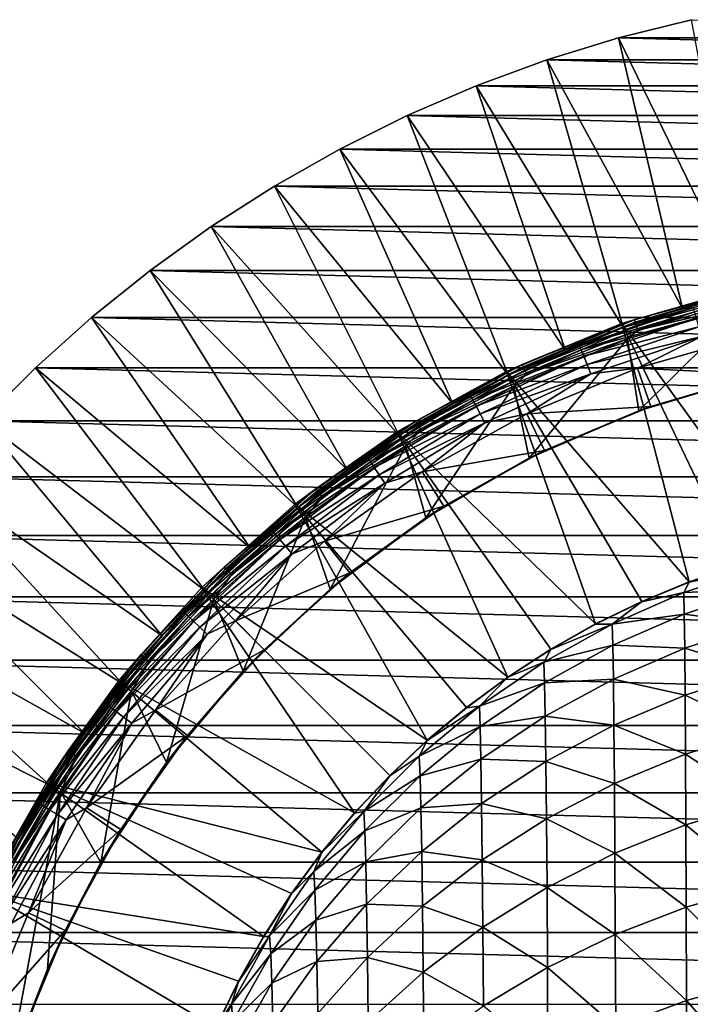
# Model space of a CAD drawing. Header units: metres. Extents: x -25 to 70, y -235 to 25.
# Tile 30 of 89: x -18 to -5, y 7 to 25. Entities that reach past the tile are written whole.
import ezdxf

# ---------------------------------------------------------------- set-up
doc = ezdxf.new("R2010")
doc.units = ezdxf.units.M
doc.layers.add('solid_10481012', color=7, linetype='CONTINUOUS')

msp = doc.modelspace()

# ---------------------------------------------------------------- linework, layer by layer
at = {"layer": 'solid_10481012'}
for points in [[(-6.781831, 24.425995), (-5.449512, 24.757328), (6.781831, 24.425995)], [(-4.511946, 19.768127, 145.241302), (-5.449512, 24.757328), (-6.781831, 24.425995)], [(-8.09435, 24.022987), (-6.781831, 24.425995), (8.09435, 24.022987)], [(-5.613256, 19.484043, 145.241302), (-6.781831, 24.425995), (-8.09435, 24.022987)], [(-6.781831, 24.425995), (6.781831, 24.425995), (8.09435, 24.022987)], [(-5.613256, 19.484043, 145.241302), (-4.511946, 19.768127, 145.241302), (-6.781831, 24.425995)], [(-9.382946, 23.549582), (-8.09435, 24.022987), (9.382946, 23.549582)], [(-6.696904, 19.138653, 145.241302), (-8.09435, 24.022987), (-9.382946, 23.549582)], [(-8.09435, 24.022987), (8.09435, 24.022987), (9.382946, 23.549582)], [(-6.696904, 19.138653, 145.241302), (-5.613256, 19.484043, 145.241302), (-8.09435, 24.022987)], [(-10.644196, 23.007034), (-9.382946, 23.549582), (10.644196, 23.007034)], [(-7.759481, 18.733046, 145.241302), (-9.382946, 23.549582), (-10.644196, 23.007034)], [(-9.382946, 23.549582), (9.382946, 23.549582), (10.644196, 23.007034)], [(-7.759481, 18.733046, 145.241302), (-6.696904, 19.138653, 145.241302), (-9.382946, 23.549582)], [(-11.87421, 22.396997), (-10.644196, 23.007034), (11.87421, 22.396997)], [(-8.797645, 18.268497, 145.241302), (-10.644196, 23.007034), (-11.87421, 22.396997)], [(-10.644196, 23.007034), (10.644196, 23.007034), (11.87421, 22.396997)], [(-8.797645, 18.268497, 145.241302), (-7.759481, 18.733046, 145.241302), (-10.644196, 23.007034)], [(-13.06922, 21.721371), (-11.87421, 22.396997), (13.06922, 21.721371)], [(-9.808127, 17.746469, 145.241302), (-11.87421, 22.396997), (-13.06922, 21.721371)], [(-11.87421, 22.396997), (11.87421, 22.396997), (13.06922, 21.721371)], [(-9.808127, 17.746469, 145.241302), (-8.797645, 18.268497, 145.241302), (-11.87421, 22.396997)], [(-14.226094, 20.981915), (-13.06922, 21.721371), (14.226094, 20.981915)], [(-10.787749, 17.168606, 145.241302), (-13.06922, 21.721371), (-14.226094, 20.981915)], [(-13.06922, 21.721371), (13.06922, 21.721371), (14.226094, 20.981915)], [(-10.787749, 17.168606, 145.241302), (-9.808127, 17.746469, 145.241302), (-13.06922, 21.721371)], [(-15.341186, 20.180944), (-14.226094, 20.981915), (15.341186, 20.180944)], [(-11.73343, 16.536722, 145.241302), (-14.226094, 20.981915), (-15.341186, 20.180944)], [(-14.226094, 20.981915), (14.226094, 20.981915), (15.341186, 20.180944)], [(-11.73343, 16.536722, 145.241302), (-10.787749, 17.168606, 145.241302), (-14.226094, 20.981915)], [(-16.41123, 19.320818), (-15.341186, 20.180944), (16.41123, 19.320818)], [(-12.642193, 15.852808, 145.241302), (-15.341186, 20.180944), (-16.41123, 19.320818)], [(-15.341186, 20.180944), (15.341186, 20.180944), (16.41123, 19.320818)], [(-12.642193, 15.852808, 145.241302), (-11.73343, 16.536722, 145.241302), (-15.341186, 20.180944)], [(-4.528981, 19.842764, 146.860336), (-6.722189, 19.210913, 146.860336), (-3.706355, 15.053555, 287.459686)], [(-6.494913, 19.276215, 146.765198), (-6.722189, 19.210913, 146.860336), (-4.528981, 19.842764, 146.860336)], [(-4.372714, 19.86544, 146.765198), (-6.494913, 19.276215, 146.765198), (-4.528981, 19.842764, 146.860336)], [(-6.481656, 19.236868, 146.67865), (-6.494913, 19.276215, 146.765198), (-4.372714, 19.86544, 146.765198)], [(-4.363789, 19.824892, 146.67865), (-6.481656, 19.236868, 146.67865), (-4.372714, 19.86544, 146.765198)], [(-6.460348, 19.173628, 146.609634), (-6.481656, 19.236868, 146.67865), (-4.363789, 19.824892, 146.67865)], [(-4.349443, 19.759718, 146.609634), (-6.460348, 19.173628, 146.609634), (-4.363789, 19.824892, 146.67865)], [(-6.43317, 19.092968, 146.565231), (-6.460348, 19.173628, 146.609634), (-4.349443, 19.759718, 146.609634)], [(-4.331145, 19.676592, 146.565231), (-6.43317, 19.092968, 146.565231), (-4.349443, 19.759718, 146.609634)], [(-4.331145, 19.676592, 146.565231), (-4.458097, 19.551409, 146.550003), (-6.43317, 19.092968, 146.565231)], [(-5.415855, 19.506149, 145.440598), (-4.511946, 19.768127, 145.241302), (-5.613256, 19.484043, 145.241302)], [(-5.415855, 19.506149, 145.440598), (-6.696904, 19.138653, 145.241302), (-7.493093, 18.806246, 145.440598)], [(-5.415855, 19.506149, 145.440598), (-7.493093, 18.806246, 145.440598), (-5.394072, 19.427689, 145.62558)], [(-7.493093, 18.806246, 145.440598), (-7.462954, 18.730602, 145.62558), (-5.394072, 19.427689, 145.62558)], [(-5.394072, 19.427689, 145.62558), (-7.462954, 18.730602, 145.62558), (-5.360579, 19.307062, 145.784256)], [(-5.415855, 19.506149, 145.440598), (-5.613256, 19.484043, 145.241302), (-6.696904, 19.138653, 145.241302)], [(-6.619149, 18.929319, 146.550003), (-4.458097, 19.551409, 146.550003), (-6.412943, 17.619213, 146.550003)], [(-6.43317, 19.092968, 146.565231), (-4.458097, 19.551409, 146.550003), (-6.619149, 18.929319, 146.550003)], [(-4.458097, 19.551409, 146.550003), (-4.32412, 18.244574, 146.550003), (-6.412943, 17.619213, 146.550003)], [(-17.433207, 18.403959), (-16.41123, 19.320818), (17.433207, 18.403959)], [(-13.511178, 15.119016, 145.241302), (-16.41123, 19.320818), (-17.433207, 18.403959)], [(-16.41123, 19.320818), (16.41123, 19.320818), (17.433207, 18.403959)], [(-13.511178, 15.119016, 145.241302), (-12.642193, 15.852808, 145.241302), (-16.41123, 19.320818)], [(-6.494913, 19.276215, 146.765198), (-8.540965, 18.460993, 146.765198), (-6.722189, 19.210913, 146.860336)], [(-8.523531, 18.423311, 146.67865), (-8.540965, 18.460993, 146.765198), (-6.494913, 19.276215, 146.765198)], [(-6.481656, 19.236868, 146.67865), (-8.523531, 18.423311, 146.67865), (-6.494913, 19.276215, 146.765198)], [(-8.49551, 18.362745, 146.609634), (-8.523531, 18.423311, 146.67865), (-6.481656, 19.236868, 146.67865)], [(-6.460348, 19.173628, 146.609634), (-8.49551, 18.362745, 146.609634), (-6.481656, 19.236868, 146.67865)], [(-7.462954, 18.730602, 145.62558), (-7.416616, 18.614302, 145.784256), (-5.360579, 19.307062, 145.784256)], [(-5.360579, 19.307062, 145.784256), (-7.416616, 18.614302, 145.784256), (-5.317517, 19.151964, 145.906494)], [(-6.722189, 19.210913, 146.860336), (-8.830861, 18.337471, 146.860336), (-5.493464, 14.497173, 287.460052)], [(-8.540965, 18.460993, 146.765198), (-8.830861, 18.337471, 146.860336), (-6.722189, 19.210913, 146.860336)], [(-8.459771, 18.285496, 146.565231), (-8.49551, 18.362745, 146.609634), (-6.460348, 19.173628, 146.609634)], [(-6.43317, 19.092968, 146.565231), (-8.459771, 18.285496, 146.565231), (-6.460348, 19.173628, 146.609634)], [(-6.43317, 19.092968, 146.565231), (-6.619149, 18.929319, 146.550003), (-8.459771, 18.285496, 146.565231)], [(-7.493093, 18.806246, 145.440598), (-6.696904, 19.138653, 145.241302), (-7.759481, 18.733046, 145.241302)], [(-7.416616, 18.614302, 145.784256), (-7.357037, 18.464769, 145.906494), (-5.317517, 19.151964, 145.906494)], [(-5.317517, 19.151964, 145.906494), (-7.357037, 18.464769, 145.906494), (-5.267633, 18.972298, 145.984497)], [(-6.722189, 19.210913, 146.860336), (-4.608058, 14.802437, 287.45993), (-3.706355, 15.053555, 287.459686)], [(-6.722189, 19.210913, 146.860336), (-5.493464, 14.497173, 287.460052), (-4.608058, 14.802437, 287.45993)], [(-8.697362, 18.068983, 146.550003), (-6.619149, 18.929319, 146.550003), (-8.415091, 16.755558, 146.550003)], [(-8.459771, 18.285496, 146.565231), (-6.619149, 18.929319, 146.550003), (-8.697362, 18.068983, 146.550003)], [(-6.619149, 18.929319, 146.550003), (-6.412943, 17.619213, 146.550003), (-8.415091, 16.755558, 146.550003)], [(-7.357037, 18.464769, 145.906494), (-7.28802, 18.291552, 145.984497), (-5.267633, 18.972298, 145.984497)], [(-5.267633, 18.972298, 145.984497), (-7.28802, 18.291552, 145.984497), (-6.437453, 18.397184, 146.013245)], [(-4.172267, 18.279898, 146.026184), (-4.337145, 19.002274, 146.013245), (-6.437453, 18.397184, 146.013245)], [(-5.267633, 18.972298, 145.984497), (-6.437453, 18.397184, 146.013245), (-4.337145, 19.002274, 146.013245)], [(-7.493093, 18.806246, 145.440598), (-8.797645, 18.268497, 145.241302), (-9.482481, 17.885857, 145.440598)], [(-7.493093, 18.806246, 145.440598), (-9.482481, 17.885857, 145.440598), (-7.462954, 18.730602, 145.62558)], [(-9.482481, 17.885857, 145.440598), (-9.44434, 17.813915, 145.62558), (-7.462954, 18.730602, 145.62558)], [(-7.462954, 18.730602, 145.62558), (-9.44434, 17.813915, 145.62558), (-7.416616, 18.614302, 145.784256)], [(-7.493093, 18.806246, 145.440598), (-7.759481, 18.733046, 145.241302), (-8.797645, 18.268497, 145.241302)], [(-9.44434, 17.813915, 145.62558), (-9.385699, 17.703306, 145.784256), (-7.416616, 18.614302, 145.784256)], [(-7.416616, 18.614302, 145.784256), (-9.385699, 17.703306, 145.784256), (-7.357037, 18.464769, 145.906494)], [(-18.403963, 17.433207), (-17.433207, 18.403959), (18.403963, 17.433207)], [(-14.337652, 14.337652, 145.241302), (-17.433207, 18.403959), (-18.403963, 17.433207)], [(-17.433207, 18.403959), (17.433207, 18.403959), (18.403963, 17.433207)], [(-14.337652, 14.337652, 145.241302), (-13.511178, 15.119016, 145.241302), (-17.433207, 18.403959)], [(-8.830861, 18.337471, 146.860336), (-10.82848, 17.233427, 146.860336), (-7.202415, 13.728477, 287.460327)], [(-10.486882, 17.429333, 146.765198), (-10.82848, 17.233427, 146.860336), (-8.830861, 18.337471, 146.860336)], [(-8.540965, 18.460993, 146.765198), (-10.486882, 17.429333, 146.765198), (-8.830861, 18.337471, 146.860336)], [(-10.465476, 17.393757, 146.67865), (-10.486882, 17.429333, 146.765198), (-8.540965, 18.460993, 146.765198)], [(-8.523531, 18.423311, 146.67865), (-10.465476, 17.393757, 146.67865), (-8.540965, 18.460993, 146.765198)], [(-10.431071, 17.336575, 146.609634), (-10.465476, 17.393757, 146.67865), (-8.523531, 18.423311, 146.67865)], [(-8.49551, 18.362745, 146.609634), (-10.431071, 17.336575, 146.609634), (-8.523531, 18.423311, 146.67865)], [(-10.38719, 17.263643, 146.565231), (-10.431071, 17.336575, 146.609634), (-8.49551, 18.362745, 146.609634)], [(-8.459771, 18.285496, 146.565231), (-10.38719, 17.263643, 146.565231), (-8.49551, 18.362745, 146.609634)], [(-9.385699, 17.703306, 145.784256), (-9.310303, 17.561092, 145.906494), (-7.357037, 18.464769, 145.906494)], [(-7.357037, 18.464769, 145.906494), (-9.310303, 17.561092, 145.906494), (-7.28802, 18.291552, 145.984497)], [(-8.830861, 18.337471, 146.860336), (-6.359499, 14.1387, 287.460175), (-5.493464, 14.497173, 287.460052)], [(-8.830861, 18.337471, 146.860336), (-7.202415, 13.728477, 287.460327), (-6.359499, 14.1387, 287.460175)], [(-6.192732, 17.697813, 146.026184), (-6.437453, 18.397184, 146.013245), (-8.456807, 17.560741, 146.013245)], [(-7.28802, 18.291552, 145.984497), (-8.456807, 17.560741, 146.013245), (-6.437453, 18.397184, 146.013245)], [(-6.192732, 17.697813, 146.026184), (-4.172267, 18.279898, 146.026184), (-6.437453, 18.397184, 146.013245)], [(-8.459771, 18.285496, 146.565231), (-8.697362, 18.068983, 146.550003), (-10.38719, 17.263643, 146.565231)], [(-9.482481, 17.885857, 145.440598), (-8.797645, 18.268497, 145.241302), (-9.808127, 17.746469, 145.241302)], [(-9.310303, 17.561092, 145.906494), (-9.222961, 17.396351, 145.984497), (-7.28802, 18.291552, 145.984497)], [(-7.28802, 18.291552, 145.984497), (-9.222961, 17.396351, 145.984497), (-8.456807, 17.560741, 146.013245)], [(-6.412943, 17.619213, 146.550003), (-4.32412, 18.244574, 146.550003), (-6.192732, 17.697813, 146.026184)], [(-4.32412, 18.244574, 146.550003), (-4.172267, 18.279898, 146.026184), (-6.192732, 17.697813, 146.026184)], [(-10.666078, 16.981375, 146.550003), (-8.697362, 18.068983, 146.550003), (-10.303377, 15.665342, 146.550003)], [(-10.38719, 17.263643, 146.565231), (-8.697362, 18.068983, 146.550003), (-10.666078, 16.981375, 146.550003)], [(-8.697362, 18.068983, 146.550003), (-8.415091, 16.755558, 146.550003), (-10.303377, 15.665342, 146.550003)], [(-9.482481, 17.885857, 145.440598), (-10.787749, 17.168606, 145.241302), (-11.360696, 16.755772, 145.440598)], [(-9.482481, 17.885857, 145.440598), (-11.360696, 16.755772, 145.440598), (-9.44434, 17.813915, 145.62558)], [(-11.360696, 16.755772, 145.440598), (-11.315, 16.688375, 145.62558), (-9.44434, 17.813915, 145.62558)], [(-9.44434, 17.813915, 145.62558), (-11.315, 16.688375, 145.62558), (-9.385699, 17.703306, 145.784256)], [(-9.482481, 17.885857, 145.440598), (-9.808127, 17.746469, 145.241302), (-10.787749, 17.168606, 145.241302)], [(-11.315, 16.688375, 145.62558), (-11.244744, 16.584757, 145.784256), (-9.385699, 17.703306, 145.784256)], [(-9.385699, 17.703306, 145.784256), (-11.244744, 16.584757, 145.784256), (-9.310303, 17.561092, 145.906494)], [(-8.13532, 16.893166, 146.026184), (-6.192732, 17.697813, 146.026184), (-8.456807, 17.560741, 146.013245)], [(-8.415091, 16.755558, 146.550003), (-6.412943, 17.619213, 146.550003), (-8.13532, 16.893166, 146.026184)], [(-6.412943, 17.619213, 146.550003), (-6.192732, 17.697813, 146.026184), (-8.13532, 16.893166, 146.026184)], [(-19.32082, 16.41123), (-18.403963, 17.433207), (19.32082, 16.41123)], [(-15.119016, 13.511178, 145.241302), (-18.403963, 17.433207), (-19.32082, 16.41123)], [(-18.403963, 17.433207), (18.403963, 17.433207), (19.32082, 16.41123)], [(-15.119016, 13.511178, 145.241302), (-14.337652, 14.337652, 145.241302), (-18.403963, 17.433207)], [(-11.244744, 16.584757, 145.784256), (-11.154413, 16.451529, 145.906494), (-9.310303, 17.561092, 145.906494)], [(-9.310303, 17.561092, 145.906494), (-11.154413, 16.451529, 145.906494), (-9.222961, 17.396351, 145.984497)], [(-8.13532, 16.893166, 146.026184), (-8.456807, 17.560741, 146.013245), (-10.369812, 16.50346, 146.013245)], [(-9.222961, 17.396351, 145.984497), (-10.369812, 16.50346, 146.013245), (-8.456807, 17.560741, 146.013245)], [(-10.486882, 17.429333, 146.765198), (-12.30985, 16.193331, 146.765198), (-10.82848, 17.233427, 146.860336)], [(-12.284723, 16.160276, 146.67865), (-12.30985, 16.193331, 146.765198), (-10.486882, 17.429333, 146.765198)], [(-10.465476, 17.393757, 146.67865), (-12.284723, 16.160276, 146.67865), (-10.486882, 17.429333, 146.765198)], [(-12.244337, 16.107151, 146.609634), (-12.284723, 16.160276, 146.67865), (-10.465476, 17.393757, 146.67865)], [(-10.431071, 17.336575, 146.609634), (-12.244337, 16.107151, 146.609634), (-10.465476, 17.393757, 146.67865)], [(-12.192827, 16.039391, 146.565231), (-12.244337, 16.107151, 146.609634), (-10.431071, 17.336575, 146.609634)], [(-10.38719, 17.263643, 146.565231), (-12.192827, 16.039391, 146.565231), (-10.431071, 17.336575, 146.609634)], [(-10.38719, 17.263643, 146.565231), (-10.666078, 16.981375, 146.550003), (-12.192827, 16.039391, 146.565231)], [(-11.154413, 16.451529, 145.906494), (-11.049773, 16.297195, 145.984497), (-9.222961, 17.396351, 145.984497)], [(-9.222961, 17.396351, 145.984497), (-11.049773, 16.297195, 145.984497), (-10.369812, 16.50346, 146.013245)], [(-10.82848, 17.233427, 146.860336), (-12.689924, 15.912662, 146.860336), (-8.805323, 12.759767, 287.460846)], [(-12.30985, 16.193331, 146.765198), (-12.689924, 15.912662, 146.860336), (-10.82848, 17.233427, 146.860336)], [(-11.360696, 16.755772, 145.440598), (-10.787749, 17.168606, 145.241302), (-11.73343, 16.536722, 145.241302)], [(-10.82848, 17.233427, 146.860336), (-8.018735, 13.268215, 287.460571), (-7.202415, 13.728477, 287.460327)], [(-10.82848, 17.233427, 146.860336), (-8.805323, 12.759767, 287.460846), (-8.018735, 13.268215, 287.460571)], [(-12.500607, 15.68015, 146.550003), (-10.666078, 16.981375, 146.550003), (-12.052368, 14.363248, 146.550003)], [(-12.192827, 16.039391, 146.565231), (-10.666078, 16.981375, 146.550003), (-12.500607, 15.68015, 146.550003)], [(-10.666078, 16.981375, 146.550003), (-10.303377, 15.665342, 146.550003), (-12.052368, 14.363248, 146.550003)], [(-9.975601, 15.876079, 146.026184), (-8.13532, 16.893166, 146.026184), (-10.369812, 16.50346, 146.013245)], [(-8.415091, 16.755558, 146.550003), (-8.13532, 16.893166, 146.026184), (-9.975601, 15.876079, 146.026184)], [(-11.360696, 16.755772, 145.440598), (-12.642193, 15.852808, 145.241302), (-13.105717, 15.429242, 145.440598)], [(-11.360696, 16.755772, 145.440598), (-13.105717, 15.429242, 145.440598), (-11.315, 16.688375, 145.62558)], [(-11.360696, 16.755772, 145.440598), (-11.73343, 16.536722, 145.241302), (-12.642193, 15.852808, 145.241302)], [(-10.303377, 15.665342, 146.550003), (-8.415091, 16.755558, 146.550003), (-9.975601, 15.876079, 146.026184)], [(-13.105717, 15.429242, 145.440598), (-13.053001, 15.367182, 145.62558), (-11.315, 16.688375, 145.62558)], [(-11.315, 16.688375, 145.62558), (-13.053001, 15.367182, 145.62558), (-11.244744, 16.584757, 145.784256)], [(-13.053001, 15.367182, 145.62558), (-12.971954, 15.271766, 145.784256), (-11.244744, 16.584757, 145.784256)], [(-11.244744, 16.584757, 145.784256), (-12.971954, 15.271766, 145.784256), (-11.154413, 16.451529, 145.906494)], [(-20.180984, 15.341129), (-19.32082, 16.41123), (20.180984, 15.341129)], [(-15.852808, 12.642193, 145.241302), (-19.32082, 16.41123), (-20.180984, 15.341129)], [(-19.32082, 16.41123), (19.32082, 16.41123), (20.180984, 15.341129)], [(-15.852808, 12.642193, 145.241302), (-15.119016, 13.511178, 145.241302), (-19.32082, 16.41123)], [(-12.971954, 15.271766, 145.784256), (-12.867748, 15.149085, 145.906494), (-11.154413, 16.451529, 145.906494)], [(-11.154413, 16.451529, 145.906494), (-12.867748, 15.149085, 145.906494), (-11.049773, 16.297195, 145.984497)], [(-9.975601, 15.876079, 146.026184), (-10.369812, 16.50346, 146.013245), (-12.15241, 15.23864, 146.013245)], [(-11.049773, 16.297195, 145.984497), (-12.15241, 15.23864, 146.013245), (-10.369812, 16.50346, 146.013245)], [(-12.30985, 16.193331, 146.765198), (-13.988496, 14.767475, 146.765198), (-12.689924, 15.912662, 146.860336)], [(-13.959943, 14.737332, 146.67865), (-13.988496, 14.767475, 146.765198), (-12.30985, 16.193331, 146.765198)], [(-12.284723, 16.160276, 146.67865), (-13.959943, 14.737332, 146.67865), (-12.30985, 16.193331, 146.765198)], [(-12.867748, 15.149085, 145.906494), (-12.747035, 15.00697, 145.984497), (-11.049773, 16.297195, 145.984497)], [(-11.049773, 16.297195, 145.984497), (-12.747035, 15.00697, 145.984497), (-12.15241, 15.23864, 146.013245)], [(-13.91405, 14.688884, 146.609634), (-13.959943, 14.737332, 146.67865), (-12.284723, 16.160276, 146.67865)], [(-12.244337, 16.107151, 146.609634), (-13.91405, 14.688884, 146.609634), (-12.284723, 16.160276, 146.67865)], [(-13.855515, 14.62709, 146.565231), (-13.91405, 14.688884, 146.609634), (-12.244337, 16.107151, 146.609634)], [(-12.192827, 16.039391, 146.565231), (-13.855515, 14.62709, 146.565231), (-12.244337, 16.107151, 146.609634)], [(-12.192827, 16.039391, 146.565231), (-12.500607, 15.68015, 146.550003), (-13.855515, 14.62709, 146.565231)], [(-12.689924, 15.912662, 146.860336), (-14.391786, 14.391786, 146.860336), (-10.278991, 11.605466, 287.46167)], [(-13.988496, 14.767475, 146.765198), (-14.391786, 14.391786, 146.860336), (-12.689924, 15.912662, 146.860336)], [(-13.105717, 15.429242, 145.440598), (-12.642193, 15.852808, 145.241302), (-13.511178, 15.119016, 145.241302)], [(-12.689924, 15.912662, 146.860336), (-9.559558, 12.204909, 287.461212), (-8.805323, 12.759767, 287.460846)], [(-12.689924, 15.912662, 146.860336), (-10.278991, 11.605466, 287.46167), (-9.559558, 12.204909, 287.461212)], [(-11.690434, 14.65934, 146.026184), (-9.975601, 15.876079, 146.026184), (-12.15241, 15.23864, 146.013245)], [(-10.303377, 15.665342, 146.550003), (-9.975601, 15.876079, 146.026184), (-11.690434, 14.65934, 146.026184)], [(-14.177899, 14.181658, 146.550003), (-12.500607, 15.68015, 146.550003), (-13.638331, 12.866951, 146.550003)], [(-13.855515, 14.62709, 146.565231), (-12.500607, 15.68015, 146.550003), (-14.177899, 14.181658, 146.550003)], [(-12.500607, 15.68015, 146.550003), (-12.052368, 14.363248, 146.550003), (-13.638331, 12.866951, 146.550003)], [(-12.052368, 14.363248, 146.550003), (-10.303377, 15.665342, 146.550003), (-11.690434, 14.65934, 146.026184)], [(-20.981876, 14.22615), (-20.180984, 15.341129), (20.981876, 14.22615)], [(-16.536722, 11.73343, 145.241302), (-20.180984, 15.341129), (-20.981876, 14.22615)], [(-20.180984, 15.341129), (20.180984, 15.341129), (20.981876, 14.22615)], [(-16.536722, 11.73343, 145.241302), (-15.852808, 12.642193, 145.241302), (-20.180984, 15.341129)], [(-13.105717, 15.429242, 145.440598), (-14.337652, 14.337652, 145.241302), (-14.697084, 13.921818, 145.440598)], [(-13.105717, 15.429242, 145.440598), (-14.697084, 13.921818, 145.440598), (-13.053001, 15.367182, 145.62558)], [(-14.697084, 13.921818, 145.440598), (-14.637969, 13.865821, 145.62558), (-13.053001, 15.367182, 145.62558)], [(-13.053001, 15.367182, 145.62558), (-14.637969, 13.865821, 145.62558), (-12.971954, 15.271766, 145.784256)], [(-13.105717, 15.429242, 145.440598), (-13.511178, 15.119016, 145.241302), (-14.337652, 14.337652, 145.241302)], [(-14.637969, 13.865821, 145.62558), (-14.547081, 13.779727, 145.784256), (-12.971954, 15.271766, 145.784256)], [(-12.971954, 15.271766, 145.784256), (-14.547081, 13.779727, 145.784256), (-12.867748, 15.149085, 145.906494)], [(-14.547081, 13.779727, 145.784256), (-14.430222, 13.669032, 145.906494), (-12.867748, 15.149085, 145.906494)], [(-12.867748, 15.149085, 145.906494), (-14.430222, 13.669032, 145.906494), (-12.747035, 15.00697, 145.984497)], [(-11.690434, 14.65934, 146.026184), (-12.15241, 15.23864, 146.013245), (-13.782185, 13.782185, 146.013245)], [(-12.747035, 15.00697, 145.984497), (-13.782185, 13.782185, 146.013245), (-12.15241, 15.23864, 146.013245)], [(-14.430222, 13.669032, 145.906494), (-14.29485, 13.540802, 145.984497), (-12.747035, 15.00697, 145.984497)], [(-12.747035, 15.00697, 145.984497), (-14.29485, 13.540802, 145.984497), (-13.782185, 13.782185, 146.013245)], [(-13.988496, 14.767475, 146.765198), (-15.503139, 13.168486, 146.765198), (-14.391786, 14.391786, 146.860336)], [(-15.471495, 13.141606, 146.67865), (-15.503139, 13.168486, 146.765198), (-13.988496, 14.767475, 146.765198)], [(-13.959943, 14.737332, 146.67865), (-15.471495, 13.141606, 146.67865), (-13.988496, 14.767475, 146.765198)], [(-15.420633, 13.098404, 146.609634), (-15.471495, 13.141606, 146.67865), (-13.959943, 14.737332, 146.67865)], [(-13.91405, 14.688884, 146.609634), (-15.420633, 13.098404, 146.609634), (-13.959943, 14.737332, 146.67865)], [(-5.589772, 14.300921, 291.011322), (-4.234586, 14.75386, 291.0448), (-5.494661, 14.492566, 287.635529)], [(-4.227963, 14.358468, 294.405792), (-4.234586, 14.75386, 291.0448), (-5.589772, 14.300921, 291.011322)], [(-4.234586, 14.75386, 291.0448), (-4.609591, 14.797861, 287.635559), (-5.494661, 14.492566, 287.635529)], [(-5.493464, 14.497173, 287.460052), (-5.494661, 14.492566, 287.635529), (-4.609591, 14.797861, 287.635559)], [(-5.493464, 14.497173, 287.460052), (-4.609591, 14.797861, 287.635559), (-4.608058, 14.802437, 287.45993)], [(-15.355761, 13.043301, 146.565231), (-15.420633, 13.098404, 146.609634), (-13.91405, 14.688884, 146.609634)], [(-13.855515, 14.62709, 146.565231), (-15.355761, 13.043301, 146.565231), (-13.91405, 14.688884, 146.609634)], [(-13.855515, 14.62709, 146.565231), (-14.177899, 14.181658, 146.550003), (-15.355761, 13.043301, 146.565231)], [(-13.258252, 13.258252, 146.026184), (-11.690434, 14.65934, 146.026184), (-13.782185, 13.782185, 146.013245)], [(-12.052368, 14.363248, 146.550003), (-11.690434, 14.65934, 146.026184), (-13.258252, 13.258252, 146.026184)], [(-14.391786, 14.391786, 146.860336), (-15.912662, 12.689924, 146.860336), (-11.603024, 10.281692, 287.462708)], [(-15.503139, 13.168486, 146.765198), (-15.912662, 12.689924, 146.860336), (-14.391786, 14.391786, 146.860336)], [(-14.391786, 14.391786, 146.860336), (-10.960993, 10.963601, 287.462158), (-10.278991, 11.605466, 287.46167)], [(-14.391786, 14.391786, 146.860336), (-11.603024, 10.281692, 287.462708), (-10.960993, 10.963601, 287.462158)], [(-5.589772, 14.300921, 291.011322), (-5.494661, 14.492566, 287.635529), (-6.360468, 14.134059, 287.635437)], [(-6.359499, 14.1387, 287.460175), (-6.360468, 14.134059, 287.635437), (-5.494661, 14.492566, 287.635529)], [(-6.359499, 14.1387, 287.460175), (-5.494661, 14.492566, 287.635529), (-5.493464, 14.497173, 287.460052)], [(-21.721331, 13.069289), (-20.981876, 14.22615), (21.721331, 13.069289)], [(-17.168606, 10.787749, 145.241302), (-20.981876, 14.22615), (-21.721331, 13.069289)], [(-20.981876, 14.22615), (20.981876, 14.22615), (21.721331, 13.069289)], [(-17.168606, 10.787749, 145.241302), (-16.536722, 11.73343, 145.241302), (-20.981876, 14.22615)], [(-14.697084, 13.921818, 145.440598), (-14.337652, 14.337652, 145.241302), (-15.119016, 13.511178, 145.241302)], [(-13.638331, 12.866951, 146.550003), (-12.052368, 14.363248, 146.550003), (-13.258252, 13.258252, 146.026184)], [(-6.897247, 13.725217, 290.96875), (-5.589772, 14.300921, 291.011322), (-6.360468, 14.134059, 287.635437)], [(-5.58103, 13.90988, 294.33963), (-5.589772, 14.300921, 291.011322), (-6.897247, 13.725217, 290.96875)], [(-5.58103, 13.90988, 294.33963), (-4.227963, 14.358468, 294.405792), (-5.589772, 14.300921, 291.011322)], [(-4.22172, 13.726782, 297.700287), (-4.227963, 14.358468, 294.405792), (-5.58103, 13.90988, 294.33963)], [(-15.676837, 12.504762, 146.550003), (-14.177899, 14.181658, 146.550003), (-15.039878, 11.19663, 146.550003)], [(-15.355761, 13.043301, 146.565231), (-14.177899, 14.181658, 146.550003), (-15.676837, 12.504762, 146.550003)], [(-14.177899, 14.181658, 146.550003), (-13.638331, 12.866951, 146.550003), (-15.039878, 11.19663, 146.550003)], [(-6.897247, 13.725217, 290.96875), (-6.360468, 14.134059, 287.635437), (-7.203403, 13.723567, 287.635376)], [(-7.202415, 13.728477, 287.460327), (-7.203403, 13.723567, 287.635376), (-6.360468, 14.134059, 287.635437)], [(-7.202415, 13.728477, 287.460327), (-6.360468, 14.134059, 287.635437), (-6.359499, 14.1387, 287.460175)], [(-14.697084, 13.921818, 145.440598), (-15.852808, 12.642193, 145.241302), (-16.116142, 12.251173, 145.440598)], [(-14.697084, 13.921818, 145.440598), (-16.116142, 12.251173, 145.440598), (-14.637969, 13.865821, 145.62558)], [(-16.116142, 12.251173, 145.440598), (-16.051319, 12.201896, 145.62558), (-14.637969, 13.865821, 145.62558)], [(-14.637969, 13.865821, 145.62558), (-16.051319, 12.201896, 145.62558), (-14.547081, 13.779727, 145.784256)], [(-14.697084, 13.921818, 145.440598), (-15.119016, 13.511178, 145.241302), (-15.852808, 12.642193, 145.241302)], [(-6.88646, 13.339705, 294.255524), (-5.58103, 13.90988, 294.33963), (-6.897247, 13.725217, 290.96875)], [(-5.572788, 13.284877, 297.601685), (-5.58103, 13.90988, 294.33963), (-6.88646, 13.339705, 294.255524)], [(-5.572788, 13.284877, 297.601685), (-4.22172, 13.726782, 297.700287), (-5.58103, 13.90988, 294.33963)], [(-16.051319, 12.201896, 145.62558), (-15.951655, 12.126133, 145.784256), (-14.547081, 13.779727, 145.784256)], [(-14.547081, 13.779727, 145.784256), (-15.951655, 12.126133, 145.784256), (-14.430222, 13.669032, 145.906494)], [(-15.951655, 12.126133, 145.784256), (-15.823513, 12.028722, 145.906494), (-14.430222, 13.669032, 145.906494)], [(-14.430222, 13.669032, 145.906494), (-15.823513, 12.028722, 145.906494), (-14.29485, 13.540802, 145.984497)], [(-13.258252, 13.258252, 146.026184), (-13.782185, 13.782185, 146.013245), (-15.23864, 12.15241, 146.013245)], [(-14.29485, 13.540802, 145.984497), (-15.23864, 12.15241, 146.013245), (-13.782185, 13.782185, 146.013245)], [(-8.145875, 13.031619, 290.917511), (-6.897247, 13.725217, 290.96875), (-8.019951, 13.262921, 287.635315)], [(-6.88646, 13.339705, 294.255524), (-6.897247, 13.725217, 290.96875), (-8.145875, 13.031619, 290.917511)], [(-6.897247, 13.725217, 290.96875), (-7.203403, 13.723567, 287.635376), (-8.019951, 13.262921, 287.635315)], [(-8.018735, 13.268215, 287.460571), (-8.019951, 13.262921, 287.635315), (-7.203403, 13.723567, 287.635376)], [(-8.018735, 13.268215, 287.460571), (-7.203403, 13.723567, 287.635376), (-7.202415, 13.728477, 287.460327)], [(-4.215855, 12.864178, 300.9151), (-4.22172, 13.726782, 297.700287), (-5.572788, 13.284877, 297.601685)], [(-15.823513, 12.028722, 145.906494), (-15.675072, 11.915879, 145.984497), (-14.29485, 13.540802, 145.984497)], [(-14.29485, 13.540802, 145.984497), (-15.675072, 11.915879, 145.984497), (-15.23864, 12.15241, 146.013245)], [(-8.133136, 12.652768, 294.154205), (-6.88646, 13.339705, 294.255524), (-8.145875, 13.031619, 290.917511)], [(-6.876291, 12.723196, 297.476349), (-6.88646, 13.339705, 294.255524), (-8.133136, 12.652768, 294.154205)], [(-6.876291, 12.723196, 297.476349), (-5.572788, 13.284877, 297.601685), (-6.88646, 13.339705, 294.255524)], [(-15.503139, 13.168486, 146.765198), (-16.836023, 11.415107, 146.765198), (-15.912662, 12.689924, 146.860336)], [(-16.801659, 11.391807, 146.67865), (-16.836023, 11.415107, 146.765198), (-15.503139, 13.168486, 146.765198)], [(-15.471495, 13.141606, 146.67865), (-16.801659, 11.391807, 146.67865), (-15.503139, 13.168486, 146.765198)], [(-16.746424, 11.354357, 146.609634), (-16.801659, 11.391807, 146.67865), (-15.471495, 13.141606, 146.67865)], [(-15.420633, 13.098404, 146.609634), (-16.746424, 11.354357, 146.609634), (-15.471495, 13.141606, 146.67865)], [(-14.65934, 11.690434, 146.026184), (-13.258252, 13.258252, 146.026184), (-15.23864, 12.15241, 146.013245)], [(-13.638331, 12.866951, 146.550003), (-13.258252, 13.258252, 146.026184), (-14.65934, 11.690434, 146.026184)], [(-8.145875, 13.031619, 290.917511), (-8.019951, 13.262921, 287.635315), (-8.806759, 12.754112, 287.635315)], [(-8.805323, 12.759767, 287.460846), (-8.806759, 12.754112, 287.635315), (-8.019951, 13.262921, 287.635315)], [(-8.805323, 12.759767, 287.460846), (-8.019951, 13.262921, 287.635315), (-8.018735, 13.268215, 287.460571)], [(-5.565046, 12.431277, 300.784515), (-5.572788, 13.284877, 297.601685), (-6.876291, 12.723196, 297.476349)], [(-5.565046, 12.431277, 300.784515), (-4.215855, 12.864178, 300.9151), (-5.572788, 13.284877, 297.601685)], [(-22.397039, 11.874133), (-21.721331, 13.069289), (22.397039, 11.874133)], [(-21.721331, 13.069289), (21.721331, 13.069289), (22.397039, 11.874133)], [(-17.746469, 9.808127, 145.241302), (-17.168606, 10.787749, 145.241302), (-21.721331, 13.069289)], [(-16.675974, 11.306591, 146.565231), (-16.746424, 11.354357, 146.609634), (-15.420633, 13.098404, 146.609634)], [(-15.355761, 13.043301, 146.565231), (-16.675974, 11.306591, 146.565231), (-15.420633, 13.098404, 146.609634)], [(-15.355761, 13.043301, 146.565231), (-15.676837, 12.504762, 146.550003), (-16.675974, 11.306591, 146.565231)], [(-9.325041, 12.226171, 290.857971), (-8.145875, 13.031619, 290.917511), (-8.806759, 12.754112, 287.635315)], [(-8.133136, 12.652768, 294.154205), (-8.145875, 13.031619, 290.917511), (-9.325041, 12.226171, 290.857971)], [(-15.039878, 11.19663, 146.550003), (-13.638331, 12.866951, 146.550003), (-14.65934, 11.690434, 146.026184)], [(-9.559558, 12.204909, 287.461212), (-8.806759, 12.754112, 287.635315), (-8.805323, 12.759767, 287.460846)], [(-4.210369, 11.776042, 304.036987), (-4.215855, 12.864178, 300.9151), (-5.565046, 12.431277, 300.784515)], [(-15.912662, 12.689924, 146.860336), (-17.233427, 10.82848, 146.860336), (-12.202707, 9.562251, 287.463318)], [(-16.836023, 11.415107, 146.765198), (-17.233427, 10.82848, 146.860336), (-15.912662, 12.689924, 146.860336)], [(-16.116142, 12.251173, 145.440598), (-15.852808, 12.642193, 145.241302), (-16.536722, 11.73343, 145.241302)], [(-15.912662, 12.689924, 146.860336), (-12.202707, 9.562251, 287.463318), (-11.603024, 10.281692, 287.462708)], [(-9.325041, 12.226171, 290.857971), (-8.806759, 12.754112, 287.635315), (-9.561049, 12.198856, 287.635345)], [(-9.559558, 12.204909, 287.461212), (-9.561049, 12.198856, 287.635345), (-8.806759, 12.754112, 287.635315)], [(-9.310457, 11.855056, 294.03656), (-8.133136, 12.652768, 294.154205), (-9.325041, 12.226171, 290.857971)], [(-8.121125, 12.046494, 297.325348), (-8.133136, 12.652768, 294.154205), (-9.310457, 11.855056, 294.03656)], [(-8.121125, 12.046494, 297.325348), (-6.876291, 12.723196, 297.476349), (-8.133136, 12.652768, 294.154205)], [(-6.866738, 11.881041, 300.61853), (-6.876291, 12.723196, 297.476349), (-8.121125, 12.046494, 297.325348)], [(-6.866738, 11.881041, 300.61853), (-5.565046, 12.431277, 300.784515), (-6.876291, 12.723196, 297.476349)], [(-16.978542, 10.670584, 146.550003), (-15.676837, 12.504762, 146.550003), (-16.238028, 9.374911, 146.550003)], [(-16.675974, 11.306591, 146.565231), (-15.676837, 12.504762, 146.550003), (-16.978542, 10.670584, 146.550003)], [(-15.676837, 12.504762, 146.550003), (-15.039878, 11.19663, 146.550003), (-16.238028, 9.374911, 146.550003)], [(-5.557805, 11.354453, 303.875092), (-5.565046, 12.431277, 300.784515), (-6.866738, 11.881041, 300.61853)], [(-5.557805, 11.354453, 303.875092), (-4.210369, 11.776042, 304.036987), (-5.565046, 12.431277, 300.784515)], [(-16.116142, 12.251173, 145.440598), (-17.168606, 10.787749, 145.241302), (-17.346254, 10.436895, 145.440598)], [(-16.116142, 12.251173, 145.440598), (-17.346254, 10.436895, 145.440598), (-16.051319, 12.201896, 145.62558)], [(-16.116142, 12.251173, 145.440598), (-16.536722, 11.73343, 145.241302), (-17.168606, 10.787749, 145.241302)], [(-10.424581, 11.315557, 290.79068), (-9.325041, 12.226171, 290.857971), (-10.28041, 11.599013, 287.635406)], [(-9.310457, 11.855056, 294.03656), (-9.325041, 12.226171, 290.857971), (-10.424581, 11.315557, 290.79068)], [(-9.325041, 12.226171, 290.857971), (-9.561049, 12.198856, 287.635345), (-10.28041, 11.599013, 287.635406)], [(-17.346254, 10.436895, 145.440598), (-17.276484, 10.394915, 145.62558), (-16.051319, 12.201896, 145.62558)], [(-16.051319, 12.201896, 145.62558), (-17.276484, 10.394915, 145.62558), (-15.951655, 12.126133, 145.784256)], [(-17.276484, 10.394915, 145.62558), (-17.169212, 10.330372, 145.784256), (-15.951655, 12.126133, 145.784256)], [(-15.951655, 12.126133, 145.784256), (-17.169212, 10.330372, 145.784256), (-15.823513, 12.028722, 145.906494)], [(-14.65934, 11.690434, 146.026184), (-15.23864, 12.15241, 146.013245), (-16.50346, 10.369812, 146.013245)], [(-15.675072, 11.915879, 145.984497), (-16.50346, 10.369812, 146.013245), (-15.23864, 12.15241, 146.013245)], [(-10.278991, 11.605466, 287.46167), (-10.28041, 11.599013, 287.635406), (-9.561049, 12.198856, 287.635345)], [(-10.278991, 11.605466, 287.46167), (-9.561049, 12.198856, 287.635345), (-9.559558, 12.204909, 287.461212)], [(-9.296708, 11.260667, 297.149994), (-8.121125, 12.046494, 297.325348), (-9.310457, 11.855056, 294.03656)], [(-8.109843, 11.218126, 300.418579), (-8.121125, 12.046494, 297.325348), (-9.296708, 11.260667, 297.149994)], [(-8.109843, 11.218126, 300.418579), (-6.866738, 11.881041, 300.61853), (-8.121125, 12.046494, 297.325348)], [(-23.00703, 10.6442), (-22.397039, 11.874133), (23.00703, 10.6442)], [(-22.397039, 11.874133), (22.397039, 11.874133), (23.00703, 10.6442)], [(-17.169212, 10.330372, 145.784256), (-17.031288, 10.247386, 145.906494), (-15.823513, 12.028722, 145.906494)], [(-15.823513, 12.028722, 145.906494), (-17.031288, 10.247386, 145.906494), (-15.675072, 11.915879, 145.984497)], [(-17.031288, 10.247386, 145.906494), (-16.871517, 10.151255, 145.984497), (-15.675072, 11.915879, 145.984497)], [(-15.675072, 11.915879, 145.984497), (-16.871517, 10.151255, 145.984497), (-16.50346, 10.369812, 146.013245)], [(-6.857803, 10.818594, 303.669373), (-6.866738, 11.881041, 300.61853), (-8.109843, 11.218126, 300.418579)], [(-6.857803, 10.818594, 303.669373), (-5.557805, 11.354453, 303.875092), (-6.866738, 11.881041, 300.61853)], [(-15.876079, 9.975601, 146.026184), (-14.65934, 11.690434, 146.026184), (-16.50346, 10.369812, 146.013245)], [(-15.039878, 11.19663, 146.550003), (-14.65934, 11.690434, 146.026184), (-15.876079, 9.975601, 146.026184)], [(-10.408278, 10.953187, 293.903534), (-9.310457, 11.855056, 294.03656), (-10.424581, 11.315557, 290.79068)], [(-9.296708, 11.260667, 297.149994), (-9.310457, 11.855056, 294.03656), (-10.408278, 10.953187, 293.903534)], [(-4.205262, 10.468662, 307.053375), (-4.210369, 11.776042, 304.036987), (-5.557805, 11.354453, 303.875092)], [(-10.424581, 11.315557, 290.79068), (-10.28041, 11.599013, 287.635406), (-10.962368, 10.956788, 287.635468)], [(-10.960993, 10.963601, 287.462158), (-10.962368, 10.956788, 287.635468), (-10.28041, 11.599013, 287.635406)], [(-10.960993, 10.963601, 287.462158), (-10.28041, 11.599013, 287.635406), (-10.278991, 11.605466, 287.46167)], [(-16.836023, 11.415107, 146.765198), (-17.971519, 9.527897, 146.765198), (-17.233427, 10.82848, 146.860336)], [(-17.934837, 9.508449, 146.67865), (-17.971519, 9.527897, 146.765198), (-16.836023, 11.415107, 146.765198)], [(-16.801659, 11.391807, 146.67865), (-17.934837, 9.508449, 146.67865), (-16.836023, 11.415107, 146.765198)], [(-17.875877, 9.47719, 146.609634), (-17.934837, 9.508449, 146.67865), (-16.801659, 11.391807, 146.67865)], [(-16.746424, 11.354357, 146.609634), (-17.875877, 9.47719, 146.609634), (-16.801659, 11.391807, 146.67865)], [(-17.800676, 9.437321, 146.565231), (-17.875877, 9.47719, 146.609634), (-16.746424, 11.354357, 146.609634)], [(-16.675974, 11.306591, 146.565231), (-17.800676, 9.437321, 146.565231), (-16.746424, 11.354357, 146.609634)], [(-5.551063, 10.060653, 306.861115), (-5.557805, 11.354453, 303.875092), (-6.857803, 10.818594, 303.669373)], [(-5.551063, 10.060653, 306.861115), (-4.205262, 10.468662, 307.053375), (-5.557805, 11.354453, 303.875092)], [(-16.675974, 11.306591, 146.565231), (-16.978542, 10.670584, 146.550003), (-17.800676, 9.437321, 146.565231)], [(-16.238028, 9.374911, 146.550003), (-15.039878, 11.19663, 146.550003), (-15.876079, 9.975601, 146.026184)], [(-11.435276, 10.307759, 290.716187), (-10.424581, 11.315557, 290.79068), (-10.962368, 10.956788, 287.635468)], [(-10.408278, 10.953187, 293.903534), (-10.424581, 11.315557, 290.79068), (-11.435276, 10.307759, 290.716187)], [(-10.392907, 10.372234, 296.951752), (-9.296708, 11.260667, 297.149994), (-10.408278, 10.953187, 293.903534)], [(-9.283793, 10.44831, 300.186371), (-9.296708, 11.260667, 297.149994), (-10.392907, 10.372234, 296.951752)], [(-9.283793, 10.44831, 300.186371), (-8.109843, 11.218126, 300.418579), (-9.296708, 11.260667, 297.149994)], [(-8.09929, 10.173002, 303.421478), (-8.109843, 11.218126, 300.418579), (-9.283793, 10.44831, 300.186371)], [(-8.09929, 10.173002, 303.421478), (-6.857803, 10.818594, 303.669373), (-8.109843, 11.218126, 300.418579)], [(-11.603024, 10.281692, 287.462708), (-10.962368, 10.956788, 287.635468), (-10.960993, 10.963601, 287.462158)], [(-17.233427, 10.82848, 146.860336), (-18.337471, 8.830861, 146.860336), (-13.266431, 8.021421, 287.464539)], [(-17.971519, 9.527897, 146.765198), (-18.337471, 8.830861, 146.860336), (-17.233427, 10.82848, 146.860336)], [(-17.346254, 10.436895, 145.440598), (-17.168606, 10.787749, 145.241302), (-17.746469, 9.808127, 145.241302)], [(-17.233427, 10.82848, 146.860336), (-12.757852, 8.807911, 287.463928), (-12.202707, 9.562251, 287.463318)], [(-17.233427, 10.82848, 146.860336), (-13.266431, 8.021421, 287.464539), (-12.757852, 8.807911, 287.463928)], [(-11.435276, 10.307759, 290.716187), (-10.962368, 10.956788, 287.635468), (-11.604337, 10.274487, 287.635559)], [(-11.603024, 10.281692, 287.462708), (-11.604337, 10.274487, 287.635559), (-10.962368, 10.956788, 287.635468)], [(-11.417393, 9.955069, 293.756317), (-10.408278, 10.953187, 293.903534), (-11.435276, 10.307759, 290.716187)], [(-10.392907, 10.372234, 296.951752), (-10.408278, 10.953187, 293.903534), (-11.417393, 9.955069, 293.756317)], [(-6.849484, 9.542053, 306.61673), (-6.857803, 10.818594, 303.669373), (-8.09929, 10.173002, 303.421478)], [(-6.849484, 9.542053, 306.61673), (-5.551063, 10.060653, 306.861115), (-6.857803, 10.818594, 303.669373)], [(-23.549562, 9.382991), (-23.00703, 10.6442), (23.549562, 9.382991)], [(-23.00703, 10.6442), (23.00703, 10.6442), (23.549562, 9.382991)], [(-18.066683, 8.702139, 146.550003), (-16.978542, 10.670584, 146.550003), (-17.962324, 5.377488, 146.550003)], [(-17.800676, 9.437321, 146.565231), (-16.978542, 10.670584, 146.550003), (-18.066683, 8.702139, 146.550003)], [(-16.978542, 10.670584, 146.550003), (-17.216581, 7.426425, 146.550003), (-17.962324, 5.377488, 146.550003)], [(-16.978542, 10.670584, 146.550003), (-16.238028, 9.374911, 146.550003), (-17.216581, 7.426425, 146.550003)], [(-17.346254, 10.436895, 145.440598), (-18.268497, 8.797645, 145.241302), (-18.372997, 8.500254, 145.440598)], [(-17.346254, 10.436895, 145.440598), (-18.372997, 8.500254, 145.440598), (-17.276484, 10.394915, 145.62558)], [(-17.346254, 10.436895, 145.440598), (-17.746469, 9.808127, 145.241302), (-18.268497, 8.797645, 145.241302)], [(-10.378469, 9.577979, 299.923828), (-9.283793, 10.44831, 300.186371), (-10.392907, 10.372234, 296.951752)], [(-9.271712, 9.423302, 303.133636), (-9.283793, 10.44831, 300.186371), (-10.378469, 9.577979, 299.923828)], [(-9.271712, 9.423302, 303.133636), (-8.09929, 10.173002, 303.421478), (-9.283793, 10.44831, 300.186371)], [(-4.200533, 8.949974, 309.952972), (-4.205262, 10.468662, 307.053375), (-5.551063, 10.060653, 306.861115)], [(-18.372997, 8.500254, 145.440598), (-18.299095, 8.466063, 145.62558), (-17.276484, 10.394915, 145.62558)], [(-17.276484, 10.394915, 145.62558), (-18.299095, 8.466063, 145.62558), (-17.169212, 10.330372, 145.784256)], [(-18.299095, 8.466063, 145.62558), (-18.185474, 8.413497, 145.784256), (-17.169212, 10.330372, 145.784256)], [(-17.169212, 10.330372, 145.784256), (-18.185474, 8.413497, 145.784256), (-17.031288, 10.247386, 145.906494)], [(-18.185474, 8.413497, 145.784256), (-18.039389, 8.34591, 145.906494), (-17.031288, 10.247386, 145.906494)], [(-17.031288, 10.247386, 145.906494), (-18.039389, 8.34591, 145.906494), (-16.871517, 10.151255, 145.984497)], [(-15.876079, 9.975601, 146.026184), (-16.50346, 10.369812, 146.013245), (-17.560741, 8.456807, 146.013245)], [(-16.871517, 10.151255, 145.984497), (-17.560741, 8.456807, 146.013245), (-16.50346, 10.369812, 146.013245)], [(-12.348299, 9.211171, 290.635132), (-11.435276, 10.307759, 290.716187), (-12.203743, 9.554697, 287.635651)], [(-11.417393, 9.955069, 293.756317), (-11.435276, 10.307759, 290.716187), (-12.348299, 9.211171, 290.635132)], [(-11.435276, 10.307759, 290.716187), (-11.604337, 10.274487, 287.635559), (-12.203743, 9.554697, 287.635651)], [(-12.202707, 9.562251, 287.463318), (-12.203743, 9.554697, 287.635651), (-11.604337, 10.274487, 287.635559)], [(-12.202707, 9.562251, 287.463318), (-11.604337, 10.274487, 287.635559), (-11.603024, 10.281692, 287.462708)], [(-11.400532, 9.388986, 296.732361), (-10.392907, 10.372234, 296.951752), (-11.417393, 9.955069, 293.756317)], [(-10.378469, 9.577979, 299.923828), (-10.392907, 10.372234, 296.951752), (-11.400532, 9.388986, 296.732361)], [(-18.039389, 8.34591, 145.906494), (-17.870159, 8.267616, 145.984497), (-16.871517, 10.151255, 145.984497)], [(-16.871517, 10.151255, 145.984497), (-17.870159, 8.267616, 145.984497), (-17.560741, 8.456807, 146.013245)], [(-8.089466, 8.917255, 306.322296), (-8.09929, 10.173002, 303.421478), (-9.271712, 9.423302, 303.133636)], [(-8.089466, 8.917255, 306.322296), (-6.849484, 9.542053, 306.61673), (-8.09929, 10.173002, 303.421478)], [(-16.893166, 8.13532, 146.026184), (-15.876079, 9.975601, 146.026184), (-17.560741, 8.456807, 146.013245)], [(-16.238028, 9.374911, 146.550003), (-15.876079, 9.975601, 146.026184), (-16.893166, 8.13532, 146.026184)], [(-12.328987, 8.869012, 293.59613), (-11.417393, 9.955069, 293.756317), (-12.348299, 9.211171, 290.635132)], [(-11.400532, 9.388986, 296.732361), (-11.417393, 9.955069, 293.756317), (-12.328987, 8.869012, 293.59613)], [(-5.544821, 8.55772, 309.731354), (-5.551063, 10.060653, 306.861115), (-6.849484, 9.542053, 306.61673)], [(-5.544821, 8.55772, 309.731354), (-4.200533, 8.949974, 309.952972), (-5.551063, 10.060653, 306.861115)], [(-12.348299, 9.211171, 290.635132), (-12.203743, 9.554697, 287.635651), (-12.758517, 8.800182, 287.635712)], [(-12.757852, 8.807911, 287.463928), (-12.758517, 8.800182, 287.635712), (-12.203743, 9.554697, 287.635651)], [(-12.757852, 8.807911, 287.463928), (-12.203743, 9.554697, 287.635651), (-12.202707, 9.562251, 287.463318)], [(-11.384694, 8.614765, 299.63327), (-10.378469, 9.577979, 299.923828), (-11.400532, 9.388986, 296.732361)], [(-10.364964, 8.575712, 302.808197), (-10.378469, 9.577979, 299.923828), (-11.384694, 8.614765, 299.63327)], [(-10.364964, 8.575712, 302.808197), (-9.271712, 9.423302, 303.133636), (-10.378469, 9.577979, 299.923828)], [(-6.841783, 8.059148, 309.449677), (-6.849484, 9.542053, 306.61673), (-8.089466, 8.917255, 306.322296)], [(-6.841783, 8.059148, 309.449677), (-5.544821, 8.55772, 309.731354), (-6.849484, 9.542053, 306.61673)], [(-24.023003, 8.094309), (-23.549562, 9.382991), (24.023003, 8.094309)], [(-23.549562, 9.382991), (23.549562, 9.382991), (24.023003, 8.094309)], [(-17.216581, 7.426425, 146.550003), (-16.238028, 9.374911, 146.550003), (-16.893166, 8.13532, 146.026184)], [(-12.310781, 8.31911, 296.493622), (-11.400532, 9.388986, 296.732361), (-12.328987, 8.869012, 293.59613)], [(-11.384694, 8.614765, 299.63327), (-11.400532, 9.388986, 296.732361), (-12.310781, 8.31911, 296.493622)], [(-9.260466, 8.191703, 305.980408), (-9.271712, 9.423302, 303.133636), (-10.364964, 8.575712, 302.808197)], [(-9.260466, 8.191703, 305.980408), (-8.089466, 8.917255, 306.322296), (-9.271712, 9.423302, 303.133636)], [(-13.156075, 8.035314, 290.548218), (-12.348299, 9.211171, 290.635132), (-12.758517, 8.800182, 287.635712)], [(-12.328987, 8.869012, 293.59613), (-12.348299, 9.211171, 290.635132), (-13.156075, 8.035314, 290.548218)], [(-18.337471, 8.830861, 146.860336), (-19.210913, 6.722189, 146.860336), (-14.136634, 6.363611, 287.465881)], [(-18.337471, 8.830861, 146.860336), (-13.726584, 7.205663, 287.465179), (-13.266431, 8.021421, 287.464539)], [(-18.337471, 8.830861, 146.860336), (-14.136634, 6.363611, 287.465881), (-13.726584, 7.205663, 287.465179)], [(-13.266431, 8.021421, 287.464539), (-12.758517, 8.800182, 287.635712), (-12.757852, 8.807911, 287.463928)], [(-13.135501, 7.704448, 293.424347), (-12.328987, 8.869012, 293.59613), (-13.156075, 8.035314, 290.548218)], [(-12.310781, 8.31911, 296.493622), (-12.328987, 8.869012, 293.59613), (-13.135501, 7.704448, 293.424347)], [(-8.08037, 7.458478, 309.110321), (-8.089466, 8.917255, 306.322296), (-9.260466, 8.191703, 305.980408)], [(-8.08037, 7.458478, 309.110321), (-6.841783, 8.059148, 309.449677), (-8.089466, 8.917255, 306.322296)], [(-4.196184, 7.228088, 312.724518), (-4.200533, 8.949974, 309.952972), (-5.544821, 8.55772, 309.731354)], [(-13.156075, 8.035314, 290.548218), (-12.758517, 8.800182, 287.635712), (-13.266785, 8.013548, 287.635742)], [(-13.266431, 8.021421, 287.464539), (-13.266785, 8.013548, 287.635742), (-12.758517, 8.800182, 287.635712)], [(-16.893166, 8.13532, 146.026184), (-17.560741, 8.456807, 146.013245), (-18.397184, 6.437453, 146.013245)], [(-17.870159, 8.267616, 145.984497), (-18.397184, 6.437453, 146.013245), (-17.560741, 8.456807, 146.013245)], [(-12.293678, 7.566688, 299.317108), (-11.384694, 8.614765, 299.63327), (-12.310781, 8.31911, 296.493622)], [(-11.36988, 7.637667, 302.448029), (-11.384694, 8.614765, 299.63327), (-12.293678, 7.566688, 299.317108)], [(-11.36988, 7.637667, 302.448029), (-10.364964, 8.575712, 302.808197), (-11.384694, 8.614765, 299.63327)], [(-10.352391, 7.371414, 305.593872), (-10.364964, 8.575712, 302.808197), (-11.36988, 7.637667, 302.448029)], [(-10.352391, 7.371414, 305.593872), (-9.260466, 8.191703, 305.980408), (-10.364964, 8.575712, 302.808197)], [(-5.53908, 6.853672, 312.474792), (-5.544821, 8.55772, 309.731354), (-6.841783, 8.059148, 309.449677)], [(-5.53908, 6.853672, 312.474792), (-4.196184, 7.228088, 312.724518), (-5.544821, 8.55772, 309.731354)], [(-13.116103, 7.171896, 296.23761), (-12.310781, 8.31911, 296.493622), (-13.135501, 7.704448, 293.424347)], [(-12.293678, 7.566688, 299.317108), (-12.310781, 8.31911, 296.493622), (-13.116103, 7.171896, 296.23761)], [(-24.426001, 6.781816), (-24.023003, 8.094309), (24.426001, 6.781816)], [(-24.023003, 8.094309), (24.023003, 8.094309), (24.426001, 6.781816)], [(-17.697813, 6.192732, 146.026184), (-16.893166, 8.13532, 146.026184), (-18.397184, 6.437453, 146.013245)], [(-17.216581, 7.426425, 146.550003), (-16.893166, 8.13532, 146.026184), (-17.697813, 6.192732, 146.026184)], [(-9.250053, 6.760944, 308.716248), (-9.260466, 8.191703, 305.980408), (-10.352391, 7.371414, 305.593872)], [(-9.250053, 6.760944, 308.716248), (-8.08037, 7.458478, 309.110321), (-9.260466, 8.191703, 305.980408)], [(-13.851527, 6.790116, 290.456177), (-13.156075, 8.035314, 290.548218), (-13.726542, 7.197606, 287.635773)], [(-13.135501, 7.704448, 293.424347), (-13.156075, 8.035314, 290.548218), (-13.851527, 6.790116, 290.456177)], [(-13.726584, 7.205663, 287.465179), (-13.266785, 8.013548, 287.635742), (-13.266431, 8.021421, 287.464539)], [(-13.726584, 7.205663, 287.465179), (-13.726542, 7.197606, 287.635773), (-13.266785, 8.013548, 287.635742)], [(-13.156075, 8.035314, 290.548218), (-13.266785, 8.013548, 287.635742), (-13.726542, 7.197606, 287.635773)], [(-6.834698, 6.377772, 312.157379), (-6.841783, 8.059148, 309.449677), (-8.08037, 7.458478, 309.110321)], [(-6.834698, 6.377772, 312.157379), (-5.53908, 6.853672, 312.474792), (-6.841783, 8.059148, 309.449677)], [(-13.829865, 6.471209, 293.242462), (-13.135501, 7.704448, 293.424347), (-13.851527, 6.790116, 290.456177)], [(-13.116103, 7.171896, 296.23761), (-13.135501, 7.704448, 293.424347), (-13.829865, 6.471209, 293.242462)], [(-13.097882, 6.442848, 298.978119), (-12.293678, 7.566688, 299.317108), (-13.116103, 7.171896, 296.23761)], [(-12.277681, 6.616976, 302.056122), (-12.293678, 7.566688, 299.317108), (-13.097882, 6.442848, 298.978119)], [(-12.277681, 6.616976, 302.056122), (-11.36988, 7.637667, 302.448029), (-12.293678, 7.566688, 299.317108)], [(-11.356088, 6.463583, 305.166077), (-11.36988, 7.637667, 302.448029), (-12.277681, 6.616976, 302.056122)], [(-11.356088, 6.463583, 305.166077), (-10.352391, 7.371414, 305.593872), (-11.36988, 7.637667, 302.448029)], [(-17.962324, 5.377488, 146.550003), (-17.216581, 7.426425, 146.550003), (-17.697813, 6.192732, 146.026184)], [(-10.340751, 5.972333, 308.270721), (-10.352391, 7.371414, 305.593872), (-11.356088, 6.463583, 305.166077)], [(-10.340751, 5.972333, 308.270721), (-9.250053, 6.760944, 308.716248), (-10.352391, 7.371414, 305.593872)], [(-8.072002, 5.804417, 311.774933), (-8.08037, 7.458478, 309.110321), (-9.250053, 6.760944, 308.716248)], [(-8.072002, 5.804417, 311.774933), (-6.834698, 6.377772, 312.157379), (-8.08037, 7.458478, 309.110321)], [(-14.136634, 6.363611, 287.465881), (-13.726542, 7.197606, 287.635773), (-13.726584, 7.205663, 287.465179)], [(-14.136634, 6.363611, 287.465881), (-14.136053, 6.355598, 287.635773), (-13.726542, 7.197606, 287.635773)], [(-13.851527, 6.790116, 290.456177), (-13.726542, 7.197606, 287.635773), (-14.136053, 6.355598, 287.635773)], [(-4.192213, 5.311118, 315.356842), (-4.196184, 7.228088, 312.724518), (-5.53908, 6.853672, 312.474792)], [(-13.809442, 5.95703, 295.966522), (-13.116103, 7.171896, 296.23761), (-13.829865, 6.471209, 293.242462)], [(-13.097882, 6.442848, 298.978119), (-13.116103, 7.171896, 296.23761), (-13.809442, 5.95703, 295.966522)], [(-5.533838, 4.956524, 315.080353), (-5.53908, 6.853672, 312.474792), (-6.834698, 6.377772, 312.157379)], [(-5.533838, 4.956524, 315.080353), (-4.192213, 5.311118, 315.356842), (-5.53908, 6.853672, 312.474792)], [(-14.428846, 5.486239, 290.359833), (-13.851527, 6.790116, 290.456177), (-14.136053, 6.355598, 287.635773)], [(-13.829865, 6.471209, 293.242462), (-13.851527, 6.790116, 290.456177), (-14.428846, 5.486239, 290.359833)]]:
    msp.add_3dface(points, dxfattribs=at)

doc.saveas('drawing.dxf')
